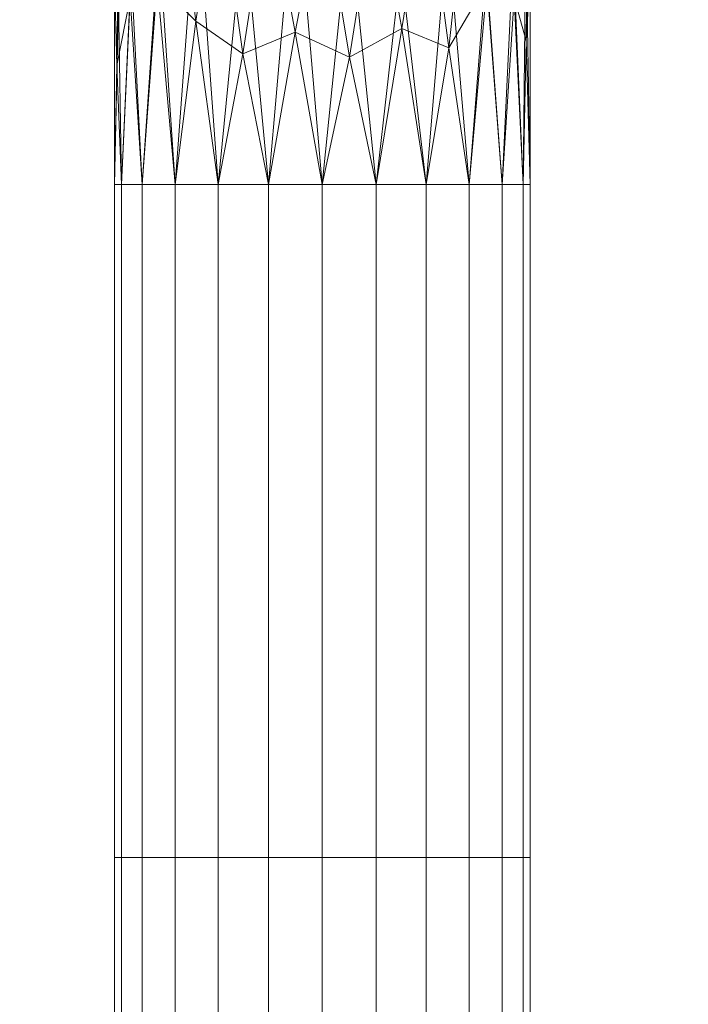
# Model space of a CAD drawing. Header units: inches. Extents: x 361 to 802, y -362 to 528.
# Tile 39 of 256: x 504.39 to 506.8, y -183.03 to -179.48. Entities that reach past the tile are written whole.
import ezdxf

# ---------------------------------------------------------------- set-up
doc = ezdxf.new("R2010")
doc.units = ezdxf.units.IN
doc.header["$MEASUREMENT"] = 0
doc.layers.add('A-FLOR-HRAL', color=11, linetype='Continuous', lineweight=9)
doc.layers.add('S-STRS', color=31, linetype='Continuous', lineweight=9)

# ---------------------------------------------------------------- blocks, each defined once
blk = doc.blocks.new('Railing - Railing-1693775-3D - Electrical Coordination')
at = {"layer": 'A-FLOR-HRAL', "color": 251}
mesh = blk.add_polyface(dxfattribs=at)
corners = [(543.875, -189.3705, 35.1629), (543.875, -190.0663, 34.8552), (543.875, -190.8198, 34.75), (543.8494, -190.8198, 34.5559), (543.7745, -190.8198, 34.375), (543.6553, -190.8198, 34.2197), (543.5, -190.8198, 34.1005), (543.3191, -190.8198, 34.0256), (543.125, -190.8198, 34), (542.9309, -190.8198, 34.0256), (542.75, -190.8198, 34.1005), (542.5947, -190.8198, 34.2197), (542.4755, -190.8198, 34.375), (542.4006, -190.8198, 34.5559), (542.375, -190.8198, 34.75), (542.375, -190.0663, 34.8552), (542.375, -189.3705, 35.1629), (542.4006, -189.2682, 34.9979), (542.4755, -189.1729, 34.8442), (542.5947, -189.091, 34.7122), (542.75, -189.0282, 34.6109), (542.9309, -188.9887, 34.5472), (543.125, -188.9752, 34.5255), (543.3191, -188.9887, 34.5472), (543.5, -189.0282, 34.6109), (543.6553, -189.091, 34.7122), (543.7745, -189.1729, 34.8442), (543.8494, -189.2682, 34.9979), (543.2216, -189.8625, 34.1399), (542.8416, -189.8761, 34.1874), (543.5765, -189.9022, 34.2793), (542.5352, -189.9394, 34.4097), (543.8139, -189.985, 34.57), (543.0282, -189.6989, 34.191), (543.409, -190.0337, 34.1468), (542.4358, -190.0464, 34.554), (542.6727, -189.7652, 34.3222), (543.7155, -190.0487, 34.3815), (543.8596, -189.8993, 34.7485), (542.3902, -190.1595, 34.6762)]
mesh.append_faces([[corners[k] for k in face] for face in [(14, 39, 13), (10, 29, 9), (0, 38, 27), (18, 35, 17), (1, 38, 0)]], dxfattribs={"vtx0": -1, "vtx1": -1, "color": 251})
mesh.append_faces([[corners[k] for k in face] for face in [(12, 35, 31), (32, 4, 37), (11, 31, 36), (32, 38, 3), (33, 9, 29), (34, 30, 6), (25, 37, 30), (31, 35, 18), (36, 31, 19), (10, 36, 29), (20, 29, 36), (5, 30, 37), (29, 21, 33), (38, 32, 27), (23, 34, 28), (8, 33, 28), (32, 37, 26), (7, 28, 34), (24, 30, 34), (22, 28, 33), (39, 35, 13), (17, 35, 39)]], dxfattribs={"vtx0": -1, "vtx1": -1, "vtx2": -1, "color": 251})
mesh.append_faces([[corners[k] for k in face] for face in [(28, 7, 8), (33, 8, 9), (31, 11, 12), (39, 15, 16), (30, 5, 6), (38, 1, 2)]], dxfattribs={"vtx0": -1, "vtx2": -1, "color": 251})
mesh.append_faces([[corners[k] for k in face] for face in [(10, 11, 36), (21, 22, 33), (24, 25, 30), (2, 3, 38), (3, 4, 32), (12, 13, 35), (6, 7, 34), (14, 15, 39), (22, 23, 28), (16, 17, 39), (20, 21, 29), (18, 19, 31), (26, 27, 32), (4, 5, 37), (23, 24, 34), (25, 26, 37), (19, 20, 36)]], dxfattribs={"vtx1": -1, "vtx2": -1, "color": 251})
mesh = blk.add_polyface(dxfattribs=at)
corners = [(542.375, -189.3705, 35.1629), (542.375, -190.0663, 34.8552), (542.375, -190.8198, 34.75), (542.4006, -190.8198, 34.9441), (542.4755, -190.8198, 35.125), (542.5947, -190.8198, 35.2803), (542.75, -190.8198, 35.3995), (542.9309, -190.8198, 35.4744), (543.125, -190.8198, 35.5), (543.3191, -190.8198, 35.4744), (543.5, -190.8198, 35.3995), (543.6553, -190.8198, 35.2803), (543.7745, -190.8198, 35.125), (543.8494, -190.8198, 34.9441), (543.875, -190.8198, 34.75), (543.875, -190.0663, 34.8552), (543.875, -189.3705, 35.1629), (543.8494, -189.4728, 35.3279), (543.7745, -189.5681, 35.4816), (543.6553, -189.65, 35.6136), (543.5, -189.7128, 35.7149), (543.3191, -189.7523, 35.7786), (543.125, -189.7658, 35.8003), (542.9309, -189.7523, 35.7786), (542.75, -189.7128, 35.7149), (542.5947, -189.65, 35.6136), (542.4755, -189.5681, 35.4816), (542.4006, -189.4728, 35.3279), (543.412, -190.2562, 35.5216), (543.8179, -190.1449, 35.1313), (542.4321, -190.1449, 35.1313), (543.0271, -190.27, 35.5704), (542.6684, -190.2293, 35.4275), (543.5816, -190.3256, 35.4024), (543.2229, -190.3597, 35.5471), (543.72, -190.0903, 35.3257), (542.53, -190.0903, 35.3257), (542.838, -190.3481, 35.4977), (543.8606, -190.3012, 34.9485), (543.8657, -189.8167, 35.0665), (542.3894, -189.9158, 35.0583), (542.3843, -190.3897, 34.9032)]
mesh.append_faces([[corners[k] for k in face] for face in [(11, 33, 10), (14, 38, 13), (15, 38, 14), (2, 41, 1), (16, 39, 15), (0, 40, 27), (7, 37, 6), (3, 41, 2), (20, 33, 19), (1, 40, 0)]], dxfattribs={"vtx0": -1, "vtx1": -1, "color": 251})
mesh.append_faces([[corners[k] for k in face] for face in [(32, 6, 37), (28, 10, 33), (35, 33, 11), (13, 38, 29), (32, 25, 36), (12, 29, 35), (4, 36, 30), (23, 37, 31), (28, 34, 9), (36, 5, 32), (30, 41, 3), (31, 37, 7), (29, 39, 17), (41, 40, 1), (39, 29, 38), (39, 38, 15), (31, 8, 34), (21, 34, 28), (35, 29, 18), (20, 28, 33), (30, 36, 26), (30, 40, 41), (40, 30, 27), (24, 32, 37), (19, 33, 35), (22, 31, 34)]], dxfattribs={"vtx0": -1, "vtx1": -1, "vtx2": -1, "color": 251})
mesh.append_faces([[corners[k] for k in face] for face in [(34, 8, 9), (29, 12, 13), (28, 9, 10), (34, 21, 22), (36, 25, 26), (31, 7, 8), (32, 5, 6), (30, 3, 4), (39, 16, 17)]], dxfattribs={"vtx0": -1, "vtx2": -1, "color": 251})
mesh.append_faces([[corners[k] for k in face] for face in [(4, 5, 36), (11, 12, 35), (24, 25, 32), (23, 24, 37), (22, 23, 31), (26, 27, 30), (17, 18, 29), (18, 19, 35), (20, 21, 28)]], dxfattribs={"vtx1": -1, "vtx2": -1, "color": 251})
mesh = blk.add_polyface(dxfattribs=at)
corners = [(542.375, -193.25, 34.75), (542.4006, -193.25, 34.9441), (542.4755, -193.25, 35.125), (542.5947, -193.25, 35.2803), (542.75, -193.25, 35.3995), (542.9309, -193.25, 35.4744), (543.125, -193.25, 35.5), (543.3191, -193.25, 35.4744), (543.5, -193.25, 35.3995), (543.6553, -193.25, 35.2803), (543.7745, -193.25, 35.125), (543.8494, -193.25, 34.9441), (543.875, -193.25, 34.75), (543.875, -190.8198, 34.75), (543.8494, -190.8198, 34.9441), (543.7745, -190.8198, 35.125), (543.6553, -190.8198, 35.2803), (543.5, -190.8198, 35.3995), (543.3191, -190.8198, 35.4744), (543.125, -190.8198, 35.5), (542.9309, -190.8198, 35.4744), (542.75, -190.8198, 35.3995), (542.5947, -190.8198, 35.2803), (542.4755, -190.8198, 35.125), (542.4006, -190.8198, 34.9441), (542.375, -190.8198, 34.75)]
mesh.append_faces([[corners[k] for k in face] for face in [(13, 14, 11, 12)]], dxfattribs={"vtx1": -1, "color": 251})
mesh.append_faces([[corners[k] for k in face] for face in [(14, 15, 10, 11), (16, 17, 8, 9), (15, 16, 9, 10), (17, 18, 7, 8), (6, 7, 18, 19), (20, 21, 4, 5), (21, 22, 3, 4), (23, 24, 1, 2), (22, 23, 2, 3), (19, 20, 5, 6)]], dxfattribs={"vtx1": -1, "vtx3": -1, "color": 251})
mesh.append_faces([[corners[k] for k in face] for face in [(24, 25, 0, 1)]], dxfattribs={"vtx3": -1, "color": 251})
mesh = blk.add_polyface(dxfattribs=at)
corners = [(543.875, -193.25, 34.75), (543.8494, -193.25, 34.5559), (543.7745, -193.25, 34.375), (543.6553, -193.25, 34.2197), (543.5, -193.25, 34.1005), (543.3191, -193.25, 34.0256), (543.125, -193.25, 34), (542.9309, -193.25, 34.0256), (542.75, -193.25, 34.1005), (542.5947, -193.25, 34.2197), (542.4755, -193.25, 34.375), (542.4006, -193.25, 34.5559), (542.375, -193.25, 34.75), (542.375, -190.8198, 34.75), (542.4006, -190.8198, 34.5559), (542.4755, -190.8198, 34.375), (542.5947, -190.8198, 34.2197), (542.75, -190.8198, 34.1005), (542.9309, -190.8198, 34.0256), (543.125, -190.8198, 34), (543.3191, -190.8198, 34.0256), (543.5, -190.8198, 34.1005), (543.6553, -190.8198, 34.2197), (543.7745, -190.8198, 34.375), (543.8494, -190.8198, 34.5559), (543.875, -190.8198, 34.75)]
mesh.append_faces([[corners[k] for k in face] for face in [(13, 14, 11, 12)]], dxfattribs={"vtx1": -1, "color": 251})
mesh.append_faces([[corners[k] for k in face] for face in [(14, 15, 10, 11), (16, 17, 8, 9), (15, 16, 9, 10), (17, 18, 7, 8), (6, 7, 18, 19), (20, 21, 4, 5), (21, 22, 3, 4), (23, 24, 1, 2), (22, 23, 2, 3), (19, 20, 5, 6)]], dxfattribs={"vtx1": -1, "vtx3": -1, "color": 251})
mesh.append_faces([[corners[k] for k in face] for face in [(24, 25, 0, 1)]], dxfattribs={"vtx3": -1, "color": 251})
mesh = blk.add_polyface(dxfattribs=at)
corners = [(543.875, -193.25, 34.75), (543.8494, -193.25, 34.9441), (543.7745, -193.25, 35.125), (543.6553, -193.25, 35.2803), (543.5, -193.25, 35.3995), (543.3191, -193.25, 35.4744), (543.125, -193.25, 35.5), (542.9309, -193.25, 35.4744), (542.75, -193.25, 35.3995), (542.5947, -193.25, 35.2803), (542.4755, -193.25, 35.125), (542.4006, -193.25, 34.9441), (542.375, -193.25, 34.75), (542.4006, -193.25, 34.5559), (542.4755, -193.25, 34.375), (542.5947, -193.25, 34.2197), (542.75, -193.25, 34.1005), (542.9309, -193.25, 34.0256), (543.125, -193.25, 34), (543.3191, -193.25, 34.0256), (543.5, -193.25, 34.1005), (543.6553, -193.25, 34.2197), (543.7745, -193.25, 34.375), (543.8494, -193.25, 34.5559)]
mesh.append_faces([[corners[k] for k in face] for face in [(8, 6, 7), (2, 0, 1)]], dxfattribs={"vtx0": -1, "color": 251})
mesh.append_faces([[corners[k] for k in face] for face in [(10, 6, 8, 9)]], dxfattribs={"vtx0": -1, "vtx1": -1, "color": 251})
mesh.append_faces([[corners[k] for k in face] for face in [(14, 18, 22, 2), (10, 14, 2, 6)]], dxfattribs={"vtx0": -1, "vtx1": -1, "vtx2": -1, "vtx3": -1, "color": 251})
mesh.append_faces([[corners[k] for k in face] for face in [(15, 16, 14), (5, 6, 4)]], dxfattribs={"vtx1": -1, "color": 251})
mesh.append_faces([[corners[k] for k in face] for face in [(18, 19, 20), (12, 13, 14)]], dxfattribs={"vtx2": -1, "color": 251})
mesh.append_faces([[corners[k] for k in face] for face in [(16, 17, 18, 14), (20, 21, 22, 18), (22, 23, 0, 2), (10, 11, 12, 14), (2, 3, 4, 6)]], dxfattribs={"vtx2": -1, "vtx3": -1, "color": 251})
blk = doc.blocks.new('Handrail Type - Handrail_Internal_-1693778-3D - Electrical Coordination')
at = {"layer": 'A-FLOR-HRAL', "color": 251}
mesh = blk.add_polyface(dxfattribs=at)
corners = [(543.875, -189.3705, 35.1629), (543.875, -190.0663, 34.8552), (543.875, -190.8198, 34.75), (543.8494, -190.8198, 34.5559), (543.7745, -190.8198, 34.375), (543.6553, -190.8198, 34.2197), (543.5, -190.8198, 34.1005), (543.3191, -190.8198, 34.0256), (543.125, -190.8198, 34), (542.9309, -190.8198, 34.0256), (542.75, -190.8198, 34.1005), (542.5947, -190.8198, 34.2197), (542.4755, -190.8198, 34.375), (542.4006, -190.8198, 34.5559), (542.375, -190.8198, 34.75), (542.375, -190.0663, 34.8552), (542.375, -189.3705, 35.1629), (542.4006, -189.2682, 34.9979), (542.4755, -189.1729, 34.8442), (542.5947, -189.091, 34.7122), (542.75, -189.0282, 34.6109), (542.9309, -188.9887, 34.5472), (543.125, -188.9752, 34.5255), (543.3191, -188.9887, 34.5472), (543.5, -189.0282, 34.6109), (543.6553, -189.091, 34.7122), (543.7745, -189.1729, 34.8442), (543.8494, -189.2682, 34.9979), (543.2216, -189.8625, 34.1399), (542.8416, -189.8761, 34.1874), (543.5765, -189.9022, 34.2793), (542.5352, -189.9394, 34.4097), (543.8139, -189.985, 34.57), (543.0282, -189.6989, 34.191), (543.409, -190.0337, 34.1468), (542.4358, -190.0464, 34.554), (542.6727, -189.7652, 34.3222), (543.7155, -190.0487, 34.3815), (543.8596, -189.8993, 34.7485), (542.3902, -190.1595, 34.6762)]
mesh.append_faces([[corners[k] for k in face] for face in [(14, 39, 13), (10, 29, 9), (0, 38, 27), (18, 35, 17), (1, 38, 0)]], dxfattribs={"vtx0": -1, "vtx1": -1, "color": 251})
mesh.append_faces([[corners[k] for k in face] for face in [(12, 35, 31), (32, 4, 37), (11, 31, 36), (32, 38, 3), (33, 9, 29), (34, 30, 6), (25, 37, 30), (31, 35, 18), (36, 31, 19), (10, 36, 29), (20, 29, 36), (5, 30, 37), (29, 21, 33), (38, 32, 27), (23, 34, 28), (8, 33, 28), (32, 37, 26), (7, 28, 34), (24, 30, 34), (22, 28, 33), (39, 35, 13), (17, 35, 39)]], dxfattribs={"vtx0": -1, "vtx1": -1, "vtx2": -1, "color": 251})
mesh.append_faces([[corners[k] for k in face] for face in [(28, 7, 8), (33, 8, 9), (31, 11, 12), (39, 15, 16), (30, 5, 6), (38, 1, 2)]], dxfattribs={"vtx0": -1, "vtx2": -1, "color": 251})
mesh.append_faces([[corners[k] for k in face] for face in [(10, 11, 36), (21, 22, 33), (24, 25, 30), (2, 3, 38), (3, 4, 32), (12, 13, 35), (6, 7, 34), (14, 15, 39), (22, 23, 28), (16, 17, 39), (20, 21, 29), (18, 19, 31), (26, 27, 32), (4, 5, 37), (23, 24, 34), (25, 26, 37), (19, 20, 36)]], dxfattribs={"vtx1": -1, "vtx2": -1, "color": 251})
mesh = blk.add_polyface(dxfattribs=at)
corners = [(542.375, -189.3705, 35.1629), (542.375, -190.0663, 34.8552), (542.375, -190.8198, 34.75), (542.4006, -190.8198, 34.9441), (542.4755, -190.8198, 35.125), (542.5947, -190.8198, 35.2803), (542.75, -190.8198, 35.3995), (542.9309, -190.8198, 35.4744), (543.125, -190.8198, 35.5), (543.3191, -190.8198, 35.4744), (543.5, -190.8198, 35.3995), (543.6553, -190.8198, 35.2803), (543.7745, -190.8198, 35.125), (543.8494, -190.8198, 34.9441), (543.875, -190.8198, 34.75), (543.875, -190.0663, 34.8552), (543.875, -189.3705, 35.1629), (543.8494, -189.4728, 35.3279), (543.7745, -189.5681, 35.4816), (543.6553, -189.65, 35.6136), (543.5, -189.7128, 35.7149), (543.3191, -189.7523, 35.7786), (543.125, -189.7658, 35.8003), (542.9309, -189.7523, 35.7786), (542.75, -189.7128, 35.7149), (542.5947, -189.65, 35.6136), (542.4755, -189.5681, 35.4816), (542.4006, -189.4728, 35.3279), (543.412, -190.2562, 35.5216), (543.8179, -190.1449, 35.1313), (542.4321, -190.1449, 35.1313), (543.0271, -190.27, 35.5704), (542.6684, -190.2293, 35.4275), (543.5816, -190.3256, 35.4024), (543.2229, -190.3597, 35.5471), (543.72, -190.0903, 35.3257), (542.53, -190.0903, 35.3257), (542.838, -190.3481, 35.4977), (543.8606, -190.3012, 34.9485), (543.8657, -189.8167, 35.0665), (542.3894, -189.9158, 35.0583), (542.3843, -190.3897, 34.9032)]
mesh.append_faces([[corners[k] for k in face] for face in [(11, 33, 10), (14, 38, 13), (15, 38, 14), (2, 41, 1), (16, 39, 15), (0, 40, 27), (7, 37, 6), (3, 41, 2), (20, 33, 19), (1, 40, 0)]], dxfattribs={"vtx0": -1, "vtx1": -1, "color": 251})
mesh.append_faces([[corners[k] for k in face] for face in [(32, 6, 37), (28, 10, 33), (35, 33, 11), (13, 38, 29), (32, 25, 36), (12, 29, 35), (4, 36, 30), (23, 37, 31), (28, 34, 9), (36, 5, 32), (30, 41, 3), (31, 37, 7), (29, 39, 17), (41, 40, 1), (39, 29, 38), (39, 38, 15), (31, 8, 34), (21, 34, 28), (35, 29, 18), (20, 28, 33), (30, 36, 26), (30, 40, 41), (40, 30, 27), (24, 32, 37), (19, 33, 35), (22, 31, 34)]], dxfattribs={"vtx0": -1, "vtx1": -1, "vtx2": -1, "color": 251})
mesh.append_faces([[corners[k] for k in face] for face in [(34, 8, 9), (29, 12, 13), (28, 9, 10), (34, 21, 22), (36, 25, 26), (31, 7, 8), (32, 5, 6), (30, 3, 4), (39, 16, 17)]], dxfattribs={"vtx0": -1, "vtx2": -1, "color": 251})
mesh.append_faces([[corners[k] for k in face] for face in [(4, 5, 36), (11, 12, 35), (24, 25, 32), (23, 24, 37), (22, 23, 31), (26, 27, 30), (17, 18, 29), (18, 19, 35), (20, 21, 28)]], dxfattribs={"vtx1": -1, "vtx2": -1, "color": 251})
mesh = blk.add_polyface(dxfattribs=at)
corners = [(542.375, -193.25, 34.75), (542.4006, -193.25, 34.9441), (542.4755, -193.25, 35.125), (542.5947, -193.25, 35.2803), (542.75, -193.25, 35.3995), (542.9309, -193.25, 35.4744), (543.125, -193.25, 35.5), (543.3191, -193.25, 35.4744), (543.5, -193.25, 35.3995), (543.6553, -193.25, 35.2803), (543.7745, -193.25, 35.125), (543.8494, -193.25, 34.9441), (543.875, -193.25, 34.75), (543.875, -190.8198, 34.75), (543.8494, -190.8198, 34.9441), (543.7745, -190.8198, 35.125), (543.6553, -190.8198, 35.2803), (543.5, -190.8198, 35.3995), (543.3191, -190.8198, 35.4744), (543.125, -190.8198, 35.5), (542.9309, -190.8198, 35.4744), (542.75, -190.8198, 35.3995), (542.5947, -190.8198, 35.2803), (542.4755, -190.8198, 35.125), (542.4006, -190.8198, 34.9441), (542.375, -190.8198, 34.75)]
mesh.append_faces([[corners[k] for k in face] for face in [(13, 14, 11, 12)]], dxfattribs={"vtx1": -1, "color": 251})
mesh.append_faces([[corners[k] for k in face] for face in [(14, 15, 10, 11), (16, 17, 8, 9), (15, 16, 9, 10), (17, 18, 7, 8), (6, 7, 18, 19), (20, 21, 4, 5), (21, 22, 3, 4), (23, 24, 1, 2), (22, 23, 2, 3), (19, 20, 5, 6)]], dxfattribs={"vtx1": -1, "vtx3": -1, "color": 251})
mesh.append_faces([[corners[k] for k in face] for face in [(24, 25, 0, 1)]], dxfattribs={"vtx3": -1, "color": 251})
mesh = blk.add_polyface(dxfattribs=at)
corners = [(543.875, -193.25, 34.75), (543.8494, -193.25, 34.5559), (543.7745, -193.25, 34.375), (543.6553, -193.25, 34.2197), (543.5, -193.25, 34.1005), (543.3191, -193.25, 34.0256), (543.125, -193.25, 34), (542.9309, -193.25, 34.0256), (542.75, -193.25, 34.1005), (542.5947, -193.25, 34.2197), (542.4755, -193.25, 34.375), (542.4006, -193.25, 34.5559), (542.375, -193.25, 34.75), (542.375, -190.8198, 34.75), (542.4006, -190.8198, 34.5559), (542.4755, -190.8198, 34.375), (542.5947, -190.8198, 34.2197), (542.75, -190.8198, 34.1005), (542.9309, -190.8198, 34.0256), (543.125, -190.8198, 34), (543.3191, -190.8198, 34.0256), (543.5, -190.8198, 34.1005), (543.6553, -190.8198, 34.2197), (543.7745, -190.8198, 34.375), (543.8494, -190.8198, 34.5559), (543.875, -190.8198, 34.75)]
mesh.append_faces([[corners[k] for k in face] for face in [(13, 14, 11, 12)]], dxfattribs={"vtx1": -1, "color": 251})
mesh.append_faces([[corners[k] for k in face] for face in [(14, 15, 10, 11), (16, 17, 8, 9), (15, 16, 9, 10), (17, 18, 7, 8), (6, 7, 18, 19), (20, 21, 4, 5), (21, 22, 3, 4), (23, 24, 1, 2), (22, 23, 2, 3), (19, 20, 5, 6)]], dxfattribs={"vtx1": -1, "vtx3": -1, "color": 251})
mesh.append_faces([[corners[k] for k in face] for face in [(24, 25, 0, 1)]], dxfattribs={"vtx3": -1, "color": 251})
mesh = blk.add_polyface(dxfattribs=at)
corners = [(543.875, -193.25, 34.75), (543.8494, -193.25, 34.9441), (543.7745, -193.25, 35.125), (543.6553, -193.25, 35.2803), (543.5, -193.25, 35.3995), (543.3191, -193.25, 35.4744), (543.125, -193.25, 35.5), (542.9309, -193.25, 35.4744), (542.75, -193.25, 35.3995), (542.5947, -193.25, 35.2803), (542.4755, -193.25, 35.125), (542.4006, -193.25, 34.9441), (542.375, -193.25, 34.75), (542.4006, -193.25, 34.5559), (542.4755, -193.25, 34.375), (542.5947, -193.25, 34.2197), (542.75, -193.25, 34.1005), (542.9309, -193.25, 34.0256), (543.125, -193.25, 34), (543.3191, -193.25, 34.0256), (543.5, -193.25, 34.1005), (543.6553, -193.25, 34.2197), (543.7745, -193.25, 34.375), (543.8494, -193.25, 34.5559)]
mesh.append_faces([[corners[k] for k in face] for face in [(8, 6, 7), (2, 0, 1)]], dxfattribs={"vtx0": -1, "color": 251})
mesh.append_faces([[corners[k] for k in face] for face in [(10, 6, 8, 9)]], dxfattribs={"vtx0": -1, "vtx1": -1, "color": 251})
mesh.append_faces([[corners[k] for k in face] for face in [(14, 18, 22, 2), (10, 14, 2, 6)]], dxfattribs={"vtx0": -1, "vtx1": -1, "vtx2": -1, "vtx3": -1, "color": 251})
mesh.append_faces([[corners[k] for k in face] for face in [(15, 16, 14), (5, 6, 4)]], dxfattribs={"vtx1": -1, "color": 251})
mesh.append_faces([[corners[k] for k in face] for face in [(18, 19, 20), (12, 13, 14)]], dxfattribs={"vtx2": -1, "color": 251})
mesh.append_faces([[corners[k] for k in face] for face in [(16, 17, 18, 14), (20, 21, 22, 18), (22, 23, 0, 2), (10, 11, 12, 14), (2, 3, 4, 6)]], dxfattribs={"vtx2": -1, "vtx3": -1, "color": 251})
blk = doc.blocks.new('Railing - Railing-1693779-3D - Electrical Coordination')
at = {"layer": 'A-FLOR-HRAL', "color": 251}
mesh = blk.add_polyface(dxfattribs=at)
corners = [(543.875, -193.25, 34.75), (543.8494, -193.25, 34.5559), (543.7745, -193.25, 34.375), (543.6553, -193.25, 34.2197), (543.5, -193.25, 34.1005), (543.3191, -193.25, 34.0256), (543.125, -193.25, 34), (542.9309, -193.25, 34.0256), (542.75, -193.25, 34.1005), (542.5947, -193.25, 34.2197), (542.4755, -193.25, 34.375), (542.4006, -193.25, 34.5559), (542.375, -193.25, 34.75), (542.4006, -193.25, 34.9441), (542.4755, -193.25, 35.125), (542.5947, -193.25, 35.2803), (542.75, -193.25, 35.3995), (542.9309, -193.25, 35.4744), (543.125, -193.25, 35.5), (543.3191, -193.25, 35.4744), (543.5, -193.25, 35.3995), (543.6553, -193.25, 35.2803), (543.7745, -193.25, 35.125), (543.8494, -193.25, 34.9441)]
mesh.append_faces([[corners[k] for k in face] for face in [(10, 8, 9), (4, 2, 3), (22, 20, 21)]], dxfattribs={"vtx0": -1, "color": 251})
mesh.append_faces([[corners[k] for k in face] for face in [(16, 18, 14, 15)]], dxfattribs={"vtx0": -1, "vtx1": -1, "color": 251})
mesh.append_faces([[corners[k] for k in face] for face in [(2, 6, 10, 22), (22, 10, 14, 18)]], dxfattribs={"vtx0": -1, "vtx1": -1, "vtx2": -1, "vtx3": -1, "color": 251})
mesh.append_faces([[corners[k] for k in face] for face in [(17, 18, 16), (23, 0, 22)]], dxfattribs={"vtx1": -1, "color": 251})
mesh.append_faces([[corners[k] for k in face] for face in [(12, 13, 14)]], dxfattribs={"vtx2": -1, "color": 251})
mesh.append_faces([[corners[k] for k in face] for face in [(6, 7, 8, 10), (4, 5, 6, 2), (0, 1, 2, 22), (10, 11, 12, 14), (18, 19, 20, 22)]], dxfattribs={"vtx2": -1, "vtx3": -1, "color": 251})
mesh = blk.add_polyface(dxfattribs=at)
corners = [(542.375, -196.25, 34.75), (542.4006, -196.25, 34.9441), (542.4755, -196.25, 35.125), (542.5947, -196.25, 35.2803), (542.75, -196.25, 35.3995), (542.9309, -196.25, 35.4744), (543.125, -196.25, 35.5), (543.3191, -196.25, 35.4744), (543.5, -196.25, 35.3995), (543.6553, -196.25, 35.2803), (543.7745, -196.25, 35.125), (543.8494, -196.25, 34.9441), (543.875, -196.25, 34.75), (543.875, -193.25, 34.75), (543.8494, -193.25, 34.9441), (543.7745, -193.25, 35.125), (543.6553, -193.25, 35.2803), (543.5, -193.25, 35.3995), (543.3191, -193.25, 35.4744), (543.125, -193.25, 35.5), (542.9309, -193.25, 35.4744), (542.75, -193.25, 35.3995), (542.5947, -193.25, 35.2803), (542.4755, -193.25, 35.125), (542.4006, -193.25, 34.9441), (542.375, -193.25, 34.75)]
mesh.append_faces([[corners[k] for k in face] for face in [(13, 14, 11, 12)]], dxfattribs={"vtx1": -1, "color": 251})
mesh.append_faces([[corners[k] for k in face] for face in [(14, 15, 10, 11), (16, 17, 8, 9), (15, 16, 9, 10), (17, 18, 7, 8), (6, 7, 18, 19), (20, 21, 4, 5), (21, 22, 3, 4), (23, 24, 1, 2), (22, 23, 2, 3), (19, 20, 5, 6)]], dxfattribs={"vtx1": -1, "vtx3": -1, "color": 251})
mesh.append_faces([[corners[k] for k in face] for face in [(24, 25, 0, 1)]], dxfattribs={"vtx3": -1, "color": 251})
mesh = blk.add_polyface(dxfattribs=at)
corners = [(543.875, -196.25, 34.75), (543.8494, -196.25, 34.5559), (543.7745, -196.25, 34.375), (543.6553, -196.25, 34.2197), (543.5, -196.25, 34.1005), (543.3191, -196.25, 34.0256), (543.125, -196.25, 34), (542.9309, -196.25, 34.0256), (542.75, -196.25, 34.1005), (542.5947, -196.25, 34.2197), (542.4755, -196.25, 34.375), (542.4006, -196.25, 34.5559), (542.375, -196.25, 34.75), (542.375, -193.25, 34.75), (542.4006, -193.25, 34.5559), (542.4755, -193.25, 34.375), (542.5947, -193.25, 34.2197), (542.75, -193.25, 34.1005), (542.9309, -193.25, 34.0256), (543.125, -193.25, 34), (543.3191, -193.25, 34.0256), (543.5, -193.25, 34.1005), (543.6553, -193.25, 34.2197), (543.7745, -193.25, 34.375), (543.8494, -193.25, 34.5559), (543.875, -193.25, 34.75)]
mesh.append_faces([[corners[k] for k in face] for face in [(13, 14, 11, 12)]], dxfattribs={"vtx1": -1, "color": 251})
mesh.append_faces([[corners[k] for k in face] for face in [(14, 15, 10, 11), (16, 17, 8, 9), (15, 16, 9, 10), (17, 18, 7, 8), (6, 7, 18, 19), (20, 21, 4, 5), (21, 22, 3, 4), (23, 24, 1, 2), (22, 23, 2, 3), (19, 20, 5, 6)]], dxfattribs={"vtx1": -1, "vtx3": -1, "color": 251})
mesh.append_faces([[corners[k] for k in face] for face in [(24, 25, 0, 1)]], dxfattribs={"vtx3": -1, "color": 251})
blk = doc.blocks.new('Handrail Type - Handrail_Internal_-1693782-3D - Electrical Coordination')
at = {"layer": 'A-FLOR-HRAL', "color": 251}
mesh = blk.add_polyface(dxfattribs=at)
corners = [(543.875, -193.25, 34.75), (543.8494, -193.25, 34.5559), (543.7745, -193.25, 34.375), (543.6553, -193.25, 34.2197), (543.5, -193.25, 34.1005), (543.3191, -193.25, 34.0256), (543.125, -193.25, 34), (542.9309, -193.25, 34.0256), (542.75, -193.25, 34.1005), (542.5947, -193.25, 34.2197), (542.4755, -193.25, 34.375), (542.4006, -193.25, 34.5559), (542.375, -193.25, 34.75), (542.4006, -193.25, 34.9441), (542.4755, -193.25, 35.125), (542.5947, -193.25, 35.2803), (542.75, -193.25, 35.3995), (542.9309, -193.25, 35.4744), (543.125, -193.25, 35.5), (543.3191, -193.25, 35.4744), (543.5, -193.25, 35.3995), (543.6553, -193.25, 35.2803), (543.7745, -193.25, 35.125), (543.8494, -193.25, 34.9441)]
mesh.append_faces([[corners[k] for k in face] for face in [(10, 8, 9), (4, 2, 3), (22, 20, 21)]], dxfattribs={"vtx0": -1, "color": 251})
mesh.append_faces([[corners[k] for k in face] for face in [(16, 18, 14, 15)]], dxfattribs={"vtx0": -1, "vtx1": -1, "color": 251})
mesh.append_faces([[corners[k] for k in face] for face in [(2, 6, 10, 22), (22, 10, 14, 18)]], dxfattribs={"vtx0": -1, "vtx1": -1, "vtx2": -1, "vtx3": -1, "color": 251})
mesh.append_faces([[corners[k] for k in face] for face in [(17, 18, 16), (23, 0, 22)]], dxfattribs={"vtx1": -1, "color": 251})
mesh.append_faces([[corners[k] for k in face] for face in [(12, 13, 14)]], dxfattribs={"vtx2": -1, "color": 251})
mesh.append_faces([[corners[k] for k in face] for face in [(6, 7, 8, 10), (4, 5, 6, 2), (0, 1, 2, 22), (10, 11, 12, 14), (18, 19, 20, 22)]], dxfattribs={"vtx2": -1, "vtx3": -1, "color": 251})
mesh = blk.add_polyface(dxfattribs=at)
corners = [(542.375, -196.25, 34.75), (542.4006, -196.25, 34.9441), (542.4755, -196.25, 35.125), (542.5947, -196.25, 35.2803), (542.75, -196.25, 35.3995), (542.9309, -196.25, 35.4744), (543.125, -196.25, 35.5), (543.3191, -196.25, 35.4744), (543.5, -196.25, 35.3995), (543.6553, -196.25, 35.2803), (543.7745, -196.25, 35.125), (543.8494, -196.25, 34.9441), (543.875, -196.25, 34.75), (543.875, -193.25, 34.75), (543.8494, -193.25, 34.9441), (543.7745, -193.25, 35.125), (543.6553, -193.25, 35.2803), (543.5, -193.25, 35.3995), (543.3191, -193.25, 35.4744), (543.125, -193.25, 35.5), (542.9309, -193.25, 35.4744), (542.75, -193.25, 35.3995), (542.5947, -193.25, 35.2803), (542.4755, -193.25, 35.125), (542.4006, -193.25, 34.9441), (542.375, -193.25, 34.75)]
mesh.append_faces([[corners[k] for k in face] for face in [(13, 14, 11, 12)]], dxfattribs={"vtx1": -1, "color": 251})
mesh.append_faces([[corners[k] for k in face] for face in [(14, 15, 10, 11), (16, 17, 8, 9), (15, 16, 9, 10), (17, 18, 7, 8), (6, 7, 18, 19), (20, 21, 4, 5), (21, 22, 3, 4), (23, 24, 1, 2), (22, 23, 2, 3), (19, 20, 5, 6)]], dxfattribs={"vtx1": -1, "vtx3": -1, "color": 251})
mesh.append_faces([[corners[k] for k in face] for face in [(24, 25, 0, 1)]], dxfattribs={"vtx3": -1, "color": 251})
mesh = blk.add_polyface(dxfattribs=at)
corners = [(543.875, -196.25, 34.75), (543.8494, -196.25, 34.5559), (543.7745, -196.25, 34.375), (543.6553, -196.25, 34.2197), (543.5, -196.25, 34.1005), (543.3191, -196.25, 34.0256), (543.125, -196.25, 34), (542.9309, -196.25, 34.0256), (542.75, -196.25, 34.1005), (542.5947, -196.25, 34.2197), (542.4755, -196.25, 34.375), (542.4006, -196.25, 34.5559), (542.375, -196.25, 34.75), (542.375, -193.25, 34.75), (542.4006, -193.25, 34.5559), (542.4755, -193.25, 34.375), (542.5947, -193.25, 34.2197), (542.75, -193.25, 34.1005), (542.9309, -193.25, 34.0256), (543.125, -193.25, 34), (543.3191, -193.25, 34.0256), (543.5, -193.25, 34.1005), (543.6553, -193.25, 34.2197), (543.7745, -193.25, 34.375), (543.8494, -193.25, 34.5559), (543.875, -193.25, 34.75)]
mesh.append_faces([[corners[k] for k in face] for face in [(13, 14, 11, 12)]], dxfattribs={"vtx1": -1, "color": 251})
mesh.append_faces([[corners[k] for k in face] for face in [(14, 15, 10, 11), (16, 17, 8, 9), (15, 16, 9, 10), (17, 18, 7, 8), (6, 7, 18, 19), (20, 21, 4, 5), (21, 22, 3, 4), (23, 24, 1, 2), (22, 23, 2, 3), (19, 20, 5, 6)]], dxfattribs={"vtx1": -1, "vtx3": -1, "color": 251})
mesh.append_faces([[corners[k] for k in face] for face in [(24, 25, 0, 1)]], dxfattribs={"vtx3": -1, "color": 251})
blk = doc.blocks.new('ST-VDC-01_ARCH_REF_v001_rvt_rvt-1-3D - Electrical Coordination')
at = {"layer": 'A-FLOR-HRAL', "color": 251, "lineweight": 9}
for name in ['Railing - Railing-1693775-3D - Electrical Coordination', 'Handrail Type - Handrail_Internal_-1693778-3D - Electrical Coordination', 'Railing - Railing-1693779-3D - Electrical Coordination', 'Handrail Type - Handrail_Internal_-1693782-3D - Electrical Coordination']:
    blk.add_blockref(name, (-37.6457, 10.749), dxfattribs=at)
at = {"layer": 'S-STRS', "color": 251}
mesh = blk.add_polyface(dxfattribs=at)
corners = [(507.6043, -147.501, 164.6447), (519.6043, -147.501, 164.6447), (519.6043, -135.5378, 164.6447), (563.6043, -135.5378, 164.6447), (563.6043, -224.501, 164.6447), (463.6043, -224.501, 164.6447), (463.6043, -124.501, 164.6447), (463.6043, -123.2115, 164.6447), (507.6043, -123.2115, 164.6447), (507.6043, -124.501, 164.6447)]
mesh.append_faces([[corners[k] for k in face] for face in [(0, 5, 6, 9)]], dxfattribs={"vtx0": -1, "vtx2": -1, "color": 251})
mesh.append_faces([[corners[k] for k in face] for face in [(0, 1, 4, 5)]], dxfattribs={"vtx1": -1, "vtx3": -1, "color": 251})
mesh.append_faces([[corners[k] for k in face] for face in [(6, 7, 8, 9), (1, 2, 3, 4)]], dxfattribs={"vtx3": -1, "color": 251})
mesh = blk.add_polyface(dxfattribs=at)
corners = [(519.6043, -135.501, 164.8947), (519.6043, -147.501, 164.8947), (507.6043, -147.501, 164.8947), (507.6043, -124.501, 164.8947), (507.6043, -123.2483, 164.8947), (463.6043, -123.2483, 164.8947), (463.6043, -124.501, 164.8947), (463.6043, -224.501, 164.8947), (563.6043, -224.501, 164.8947), (563.6043, -135.501, 164.8947)]
mesh.append_faces([[corners[k] for k in face] for face in [(7, 1, 2)]], dxfattribs={"vtx0": -1, "vtx2": -1, "color": 251})
mesh.append_faces([[corners[k] for k in face] for face in [(1, 7, 8, 9)]], dxfattribs={"vtx0": -1, "vtx3": -1, "color": 251})
mesh.append_faces([[corners[k] for k in face] for face in [(6, 7, 2, 3)]], dxfattribs={"vtx1": -1, "vtx3": -1, "color": 251})
mesh.append_faces([[corners[k] for k in face] for face in [(9, 0, 1), (4, 5, 6, 3)]], dxfattribs={"vtx2": -1, "color": 251})

msp = doc.modelspace()

# ---------------------------------------------------------------- block references
at = {"color": 251, "lineweight": 9}
msp.add_blockref('ST-VDC-01_ARCH_REF_v001_rvt_rvt-1-3D - Electrical Coordination', (0, 0), dxfattribs=at)

doc.saveas('drawing.dxf')
